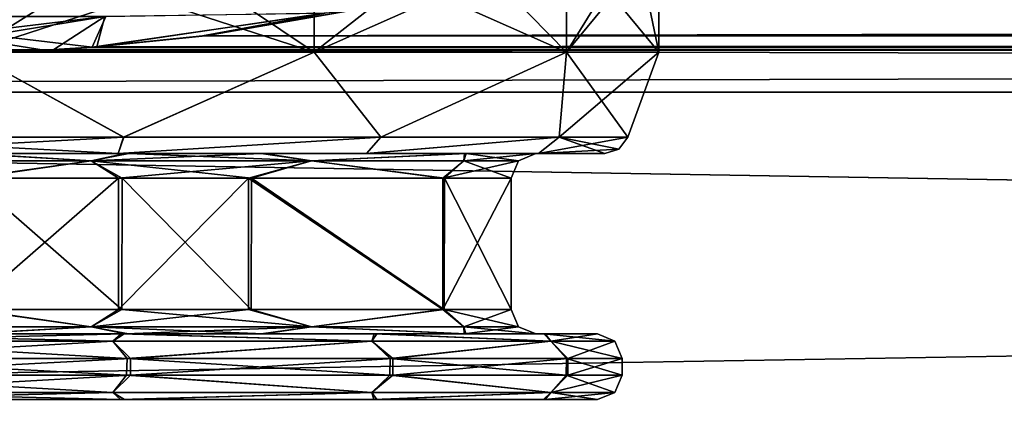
# Model space of a CAD drawing. Header units: metres. Extents: x -150 to 307, y -550 to 84.
# Tile 53 of 256: x -75.88 to -63.9, y 15.35 to 20.23. Entities that reach past the tile are written whole.
import ezdxf

# ---------------------------------------------------------------- set-up
doc = ezdxf.new("R2010")
doc.units = ezdxf.units.M
doc.layers.add('solid_26006363', color=7, linetype='CONTINUOUS')

msp = doc.modelspace()

# ---------------------------------------------------------------- linework, layer by layer
at = {"layer": 'solid_26006363'}
for points in [[(-72.300003, 21.200001, -7.274613), (-72.300003, 19.836365, -7.274613), (-76.5, 19.836365, -8.4)], [(-74.32592, 21.200001, -8.113777), (-72.300003, 21.200001, -7.274613), (-76.5, 19.836365, -8.4)], [(-76.5, 21.200001, -8.4), (-74.32592, 21.200001, -8.113777), (-76.5, 19.836365, -8.4)], [(-76.5, 21.200001, 8.4), (-76.5, 19.836365, 8.4), (-72.300003, 19.836365, 7.274613)], [(-74.32592, 21.200001, 8.113777), (-76.5, 21.200001, 8.4), (-72.300003, 19.836365, 7.274613)], [(-72.300003, 21.200001, 7.274613), (-74.32592, 21.200001, 8.113777), (-72.300003, 19.836365, 7.274613)], [(-69.225388, 21.200001, -4.2), (-69.225388, 19.836365, -4.2), (-72.300003, 19.836365, -7.274613)], [(-70.560303, 21.200001, -5.939697), (-69.225388, 21.200001, -4.2), (-72.300003, 19.836365, -7.274613)], [(-72.300003, 21.200001, -7.274613), (-70.560303, 21.200001, -5.939697), (-72.300003, 19.836365, -7.274613)], [(-72.300003, 21.200001, 7.274613), (-72.300003, 19.836365, 7.274613), (-69.225388, 19.836365, 4.2)], [(-70.560303, 21.200001, 5.939697), (-72.300003, 21.200001, 7.274613), (-69.225388, 19.836365, 4.2)], [(-69.225388, 21.200001, 4.2), (-70.560303, 21.200001, 5.939697), (-69.225388, 19.836365, 4.2)], [(-68.099998, 21.200001), (-68.099998, 19.836365), (-69.225388, 19.836365, -4.2)], [(-69.225388, 21.200001, 4.2), (-69.225388, 19.836365, 4.2), (-68.099998, 19.836365)], [(-68.386223, 21.200001, 2.17408), (-69.225388, 21.200001, 4.2), (-68.099998, 19.836365)], [(-68.386223, 21.200001, -2.17408), (-68.099998, 21.200001), (-69.225388, 19.836365, -4.2)], [(-69.225388, 21.200001, -4.2), (-68.386223, 21.200001, -2.17408), (-69.225388, 19.836365, -4.2)], [(-68.386223, 21.200001, 2.17408), (-68.099998, 19.836365), (-68.099998, 21.200001)], [(-78.165413, 20.271963, -11.150857), (-74.84745, 20.270927, -11.152719), (-77.987602, 19.894249, -11.542047)], [(-74.834427, 20.271973, 11.150836), (-78.152412, 20.270929, 11.15273), (-75.001282, 19.89496, 11.540821)], [(-78.152412, 20.270929, 11.15273), (-77.480698, 19.865028, 11.592267), (-75.584984, 19.861778, 11.597836)], [(-78.152412, 20.270929, 11.15273), (-75.584984, 19.861778, 11.597836), (-75.001282, 19.89496, 11.540821)], [(-74.84745, 20.270927, -11.152719), (-77.358452, 19.859394, -11.601915), (-77.987602, 19.894249, -11.542047)], [(-74.84745, 20.270927, -11.152719), (-75.468781, 19.867401, -11.588201), (-77.358452, 19.859394, -11.601915)], [(-74.84745, 20.270927, -11.152719), (-74.94429, 19.898705, -11.534365), (-75.468781, 19.867401, -11.588201)], [(-72.182129, 20.307125, 10.803274), (-75.001282, 19.89496, 11.540821), (-73.656487, 20.032923, 11.299646)], [(-72.182129, 20.307125, 10.803274), (-74.834427, 20.271973, 11.150836), (-75.001282, 19.89496, 11.540821)], [(-72.148392, 20.314552, -10.789551), (-73.619263, 20.035406, -11.295241), (-74.94429, 19.898705, -11.534365)], [(-74.84745, 20.270927, -11.152719), (-72.148392, 20.314552, -10.789551), (-74.94429, 19.898705, -11.534365)], [(71.839897, 20.343721, 10.730006), (-71.784698, 20.356396, 10.70594), (-73.656487, 20.032923, 11.299646)], [(-72.182129, 20.307125, 10.803274), (-73.656487, 20.032923, 11.299646), (-71.784698, 20.356396, 10.70594)], [(73.662804, 20.029648, 11.305451), (71.839897, 20.343721, 10.730006), (-73.656487, 20.032923, 11.299646)], [(-73.619263, 20.035406, -11.295241), (-71.803551, 20.351477, -10.715287), (71.841888, 20.344267, -10.728971)], [(-72.148392, 20.314552, -10.789551), (-71.803551, 20.351477, -10.715287), (-73.619263, 20.035406, -11.295241)], [(-73.619263, 20.035406, -11.295241), (71.841888, 20.344267, -10.728971), (73.716171, 20.025074, -11.31355)], [(73.662804, 20.029648, 11.305451), (-73.656487, 20.032923, 11.299646), (-75.001282, 19.89496, 11.540821)], [(74.955597, 19.897879, 11.535788), (73.662804, 20.029648, 11.305451), (-75.001282, 19.89496, 11.540821)], [(-74.94429, 19.898705, -11.534365), (-73.619263, 20.035406, -11.295241), (73.716171, 20.025074, -11.31355)], [(-74.94429, 19.898705, -11.534365), (73.716171, 20.025074, -11.31355), (75.012398, 19.894249, -11.542047)], [(-75.584984, 19.861778, 11.597836), (-77.480698, 19.865028, 11.592267), (-127.5, 19.348827, 12.434744)], [(77.415016, 19.861778, 11.597836), (-127.5, 19.348827, 12.434744), (127.5, 19.348829, 12.434743)], [(77.415016, 19.861778, 11.597836), (-75.584984, 19.861778, 11.597836), (-127.5, 19.348827, 12.434744)], [(-127.5, 19.348829, -12.434743), (-77.358452, 19.859394, -11.601915), (127.5, 19.348827, -12.434744)], [(-74.617676, 18.797394, -7.797875), (-78.383842, 18.797394, -7.797509), (-76.5, 19.836365, -8.4)], [(-78.382324, 18.797394, 7.797875), (-74.616158, 18.797394, 7.797509), (-76.5, 19.836365, 8.4)], [(-77.358452, 19.859394, -11.601915), (-75.468781, 19.867401, -11.588201), (75.641548, 19.859394, -11.601915)], [(-77.358452, 19.859394, -11.601915), (75.641548, 19.859394, -11.601915), (127.5, 19.348827, -12.434744)], [(-74.617676, 18.797394, -7.797875), (-76.5, 19.836365, -8.4), (-72.300003, 19.836365, -7.274613)], [(-74.616158, 18.797394, 7.797509), (-72.300003, 19.836365, 7.274613), (-76.5, 19.836365, 8.4)], [(75.519302, 19.865028, 11.592267), (-75.001282, 19.89496, 11.540821), (-75.584984, 19.861778, 11.597836)], [(77.415016, 19.861778, 11.597836), (75.519302, 19.865028, 11.592267), (-75.584984, 19.861778, 11.597836)], [(-75.468781, 19.867401, -11.588201), (-74.94429, 19.898705, -11.534365), (75.012398, 19.894249, -11.542047)], [(-75.468781, 19.867401, -11.588201), (75.012398, 19.894249, -11.542047), (75.641548, 19.859394, -11.601915)], [(75.519302, 19.865028, 11.592267), (74.955597, 19.897879, 11.535788), (-75.001282, 19.89496, 11.540821)], [(-71.488258, 18.797394, -6.263584), (-74.617676, 18.797394, -7.797875), (-72.300003, 19.836365, -7.274613)], [(-74.616158, 18.797394, 7.797509), (-71.486694, 18.797394, 6.262332), (-72.300003, 19.836365, 7.274613)], [(-71.488258, 18.797394, -6.263584), (-72.300003, 19.836365, -7.274613), (-69.225388, 19.836365, -4.2)], [(-71.486694, 18.797394, 6.262332), (-69.225388, 19.836365, 4.2), (-72.300003, 19.836365, 7.274613)], [(-69.315613, 18.797394, -3.568558), (-71.488258, 18.797394, -6.263584), (-69.225388, 19.836365, -4.2)], [(-71.486694, 18.797394, 6.262332), (-69.314964, 18.797394, 3.567245), (-69.225388, 19.836365, 4.2)], [(-69.315613, 18.797394, -3.568558), (-68.099998, 19.836365), (-68.478157, 18.797394)], [(-69.315613, 18.797394, -3.568558), (-69.225388, 19.836365, -4.2), (-68.099998, 19.836365)], [(-69.314964, 18.797394, 3.567245), (-68.478157, 18.797394), (-69.225388, 19.836365, 4.2)], [(-69.225388, 19.836365, 4.2), (-68.478157, 18.797394), (-68.099998, 19.836365)], [(-127.5, 15.061792, 17.382244), (127.5, 15.061794, 17.382242), (127.5, 19.348829, 12.434743)], [(-127.5, 19.348827, 12.434744), (-127.5, 15.061792, 17.382244), (127.5, 19.348829, 12.434743)], [(-127.5, 19.348829, -12.434743), (127.5, 19.348827, -12.434744), (127.5, 15.061793, -17.382244)], [(-127.5, 15.061794, -17.382242), (-127.5, 19.348829, -12.434743), (127.5, 15.061793, -17.382244)], [(-74.617676, 18.797394, -7.797875), (-78.31765, 18.6, -7.523373), (-78.383842, 18.797394, -7.797509)], [(-78.382324, 18.797394, 7.797875), (-78.316177, 18.6, 7.523729), (-74.68235, 18.6, 7.523373)], [(-78.382324, 18.797394, 7.797875), (-74.68235, 18.6, 7.523373), (-74.616158, 18.797394, 7.797509)], [(-74.617676, 18.797394, -7.797875), (-74.683823, 18.6, -7.523729), (-78.31765, 18.6, -7.523373)], [(-71.488258, 18.797394, -6.263584), (-71.664299, 18.6, -6.043383), (-74.683823, 18.6, -7.523729)], [(-71.488258, 18.797394, -6.263584), (-74.683823, 18.6, -7.523729), (-74.617676, 18.797394, -7.797875)], [(-71.486694, 18.797394, 6.262332), (-74.68235, 18.6, 7.523373), (-71.662781, 18.6, 6.042169)], [(-74.616158, 18.797394, 7.797509), (-74.68235, 18.6, 7.523373), (-71.486694, 18.797394, 6.262332)], [(-69.315613, 18.797394, -3.568558), (-69.568024, 18.6, -3.443007), (-71.664299, 18.6, -6.043383)], [(-69.315613, 18.797394, -3.568558), (-71.664299, 18.6, -6.043383), (-71.488258, 18.797394, -6.263584)], [(-69.314964, 18.797394, 3.567245), (-71.662781, 18.6, 6.042169), (-69.567383, 18.6, 3.44173)], [(-71.486694, 18.797394, 6.262332), (-71.662781, 18.6, 6.042169), (-69.314964, 18.797394, 3.567245)], [(-69.315613, 18.797394, -3.568558), (-68.478157, 18.797394), (-69.568024, 18.6, -3.443007)], [(-68.58799, 18.654255), (-69.568024, 18.6, -3.443007), (-68.478157, 18.797394)], [(-69.314964, 18.797394, 3.567245), (-69.567383, 18.6, 3.44173), (-68.760063, 18.6)], [(-68.58799, 18.654255), (-69.314964, 18.797394, 3.567245), (-68.760063, 18.6)], [(-68.58799, 18.654255), (-68.478157, 18.797394), (-69.314964, 18.797394, 3.567245)], [(-74.68235, 18.6, 7.523373), (-81.335701, 18.6, 6.043383), (-78.402565, 18.6, 6.632442)], [(-74.68235, 18.6, 7.523373), (-78.316177, 18.6, 7.523729), (-81.335701, 18.6, 6.043383)], [(-74.68235, 18.6, 7.523373), (-78.402565, 18.6, 6.632442), (-76.474655, 18.6, 6.899874)], [(-78.31765, 18.6, -7.523373), (-74.597435, 18.6, -6.632442), (-76.525345, 18.6, -6.899874)], [(-78.31765, 18.6, -7.523373), (-71.664299, 18.6, -6.043383), (-74.597435, 18.6, -6.632442)], [(-78.31765, 18.6, -7.523373), (-74.683823, 18.6, -7.523729), (-71.664299, 18.6, -6.043383)], [(-77.98819, 18.512133, 6.520189), (-75.01181, 18.512133, 6.520189), (-76.474655, 18.6, 6.899874)], [(-75.01181, 18.512133, -6.520189), (-77.98819, 18.512133, -6.520189), (-76.525345, 18.6, -6.899874)], [(-75.01181, 18.512133, -6.520189), (-76.525345, 18.6, -6.899874), (-74.597435, 18.6, -6.632442)], [(-74.68235, 18.6, 7.523373), (-76.474655, 18.6, 6.899874), (-74.553024, 18.6, 6.619552)], [(-75.01181, 18.512133, 6.520189), (-74.553024, 18.6, 6.619552), (-76.474655, 18.6, 6.899874)], [(-75.01181, 18.512133, 6.520189), (-72.330185, 18.512133, 5.228786), (-74.553024, 18.6, 6.619552)], [(-75.01181, 18.512133, -6.520189), (-74.597435, 18.6, -6.632442), (-72.943741, 18.6, -5.912938)], [(-72.330185, 18.512133, -5.228786), (-75.01181, 18.512133, -6.520189), (-72.943741, 18.6, -5.912938)], [(-71.662781, 18.6, 6.042169), (-74.68235, 18.6, 7.523373), (-74.553024, 18.6, 6.619552)], [(-71.664299, 18.6, -6.043383), (-72.943741, 18.6, -5.912938), (-74.597435, 18.6, -6.632442)], [(-71.662781, 18.6, 6.042169), (-74.553024, 18.6, 6.619552), (-72.906738, 18.6, 5.890519)], [(-72.330185, 18.512133, 5.228786), (-72.906738, 18.6, 5.890519), (-74.553024, 18.6, 6.619552)], [(-69.568024, 18.6, -3.443007), (-70.468788, 18.6, -3.351798), (-72.943741, 18.6, -5.912938)], [(-72.330185, 18.512133, -5.228786), (-72.943741, 18.6, -5.912938), (-70.468788, 18.6, -3.351798)], [(-71.664299, 18.6, -6.043383), (-69.568024, 18.6, -3.443007), (-72.943741, 18.6, -5.912938)], [(-69.567383, 18.6, 3.44173), (-72.906738, 18.6, 5.890519), (-70.447662, 18.6, 3.313521)], [(-72.330185, 18.512133, 5.228786), (-70.447662, 18.6, 3.313521), (-72.906738, 18.6, 5.890519)], [(-69.567383, 18.6, 3.44173), (-71.662781, 18.6, 6.042169), (-72.906738, 18.6, 5.890519)], [(-72.330185, 18.512133, 5.228786), (-70.474442, 18.512133, 2.901757), (-70.447662, 18.6, 3.313521)], [(-70.474442, 18.512133, -2.901757), (-72.330185, 18.512133, -5.228786), (-70.468788, 18.6, -3.351798)], [(-70.474442, 18.512133, -2.901757), (-70.468788, 18.6, -3.351798), (-69.599998, 18.6)], [(-70.474442, 18.512133, -2.901757), (-69.599998, 18.6), (-69.812134, 18.512133)], [(-70.474442, 18.512133, 2.901757), (-69.812134, 18.512133), (-70.447662, 18.6, 3.313521)], [(-68.760063, 18.6), (-69.599998, 18.6), (-70.468788, 18.6, -3.351798)], [(-69.568024, 18.6, -3.443007), (-68.760063, 18.6), (-70.468788, 18.6, -3.351798)], [(-69.567383, 18.6, 3.44173), (-70.447662, 18.6, 3.313521), (-69.599998, 18.6)], [(-69.812134, 18.512133), (-69.599998, 18.6), (-70.447662, 18.6, 3.313521)], [(-68.760063, 18.6), (-69.567383, 18.6, 3.44173), (-69.599998, 18.6)], [(-68.58799, 18.654255), (-68.760063, 18.6), (-69.568024, 18.6, -3.443007)], [(-75.01181, 18.512133, -6.520189), (-76.524284, 18.299999, -6.599955), (-77.98819, 18.512133, -6.520189)], [(-77.98819, 18.512133, 6.520189), (-76.475716, 18.299999, 6.599955), (-75.01181, 18.512133, 6.520189)], [(-75.01181, 18.512133, -6.520189), (-74.680222, 18.299999, -6.344164), (-76.524284, 18.299999, -6.599955)], [(-75.01181, 18.512133, 6.520189), (-76.475716, 18.299999, 6.599955), (-74.637665, 18.299999, 6.331802)], [(-72.330185, 18.512133, -5.228786), (-74.680222, 18.299999, -6.344164), (-75.01181, 18.512133, -6.520189)], [(-75.01181, 18.512133, 6.520189), (-74.637665, 18.299999, 6.331802), (-73.063034, 18.299999, 5.634472)], [(-75.01181, 18.512133, 6.520189), (-73.063034, 18.299999, 5.634472), (-72.330185, 18.512133, 5.228786)], [(-72.330185, 18.512133, -5.228786), (-73.098488, 18.299999, -5.655946), (-74.680222, 18.299999, -6.344164)], [(-72.330185, 18.512133, -5.228786), (-70.731133, 18.299999, -3.206269), (-73.098488, 18.299999, -5.655946)], [(-72.330185, 18.512133, 5.228786), (-73.063034, 18.299999, 5.634472), (-70.710907, 18.299999, 3.169602)], [(-70.474442, 18.512133, -2.901757), (-70.731133, 18.299999, -3.206269), (-72.330185, 18.512133, -5.228786)], [(-72.330185, 18.512133, 5.228786), (-70.710907, 18.299999, 3.169602), (-70.474442, 18.512133, 2.901757)], [(-69.812134, 18.512133), (-69.900002, 18.299999), (-70.731133, 18.299999, -3.206269)], [(-70.474442, 18.512133, -2.901757), (-69.812134, 18.512133), (-70.731133, 18.299999, -3.206269)], [(-70.474442, 18.512133, 2.901757), (-70.710907, 18.299999, 3.169602), (-69.900002, 18.299999)], [(-70.474442, 18.512133, 2.901757), (-69.900002, 18.299999), (-69.812134, 18.512133)], [(-76.524284, 18.299999, -6.599955), (-74.680222, 18.299999, -6.344164), (-76.520668, 16.700001, -6.599967)], [(-74.680222, 18.299999, -6.344164), (-74.678993, 16.700001, -6.343811), (-76.520668, 16.700001, -6.599967)], [(-76.475716, 18.299999, 6.599955), (-76.479332, 16.700001, 6.599967), (-74.64135, 16.700001, 6.332884)], [(-74.637665, 18.299999, 6.331802), (-76.475716, 18.299999, 6.599955), (-74.64135, 16.700001, 6.332884)], [(-74.680222, 18.299999, -6.344164), (-73.098488, 18.299999, -5.655946), (-74.678993, 16.700001, -6.343811)], [(-73.098488, 18.299999, -5.655946), (-73.09903, 16.700001, -5.656271), (-74.678993, 16.700001, -6.343811)], [(-74.637665, 18.299999, 6.331802), (-74.64135, 16.700001, 6.332884), (-73.06675, 16.700001, 5.636735)], [(-73.063034, 18.299999, 5.634472), (-74.637665, 18.299999, 6.331802), (-73.06675, 16.700001, 5.636735)], [(-73.098488, 18.299999, -5.655946), (-70.732491, 16.700001, -3.208718), (-73.09903, 16.700001, -5.656271)], [(-73.098488, 18.299999, -5.655946), (-70.731133, 18.299999, -3.206269), (-70.732491, 16.700001, -3.208718)], [(-73.063034, 18.299999, 5.634472), (-73.06675, 16.700001, 5.636735), (-70.714088, 16.700001, 3.175413)], [(-70.710907, 18.299999, 3.169602), (-73.063034, 18.299999, 5.634472), (-70.714088, 16.700001, 3.175413)], [(-69.900002, 18.299999), (-69.900002, 16.700001), (-70.732491, 16.700001, -3.208718)], [(-70.731133, 18.299999, -3.206269), (-69.900002, 18.299999), (-70.732491, 16.700001, -3.208718)], [(-70.710907, 18.299999, 3.169602), (-70.714088, 16.700001, 3.175413), (-69.900002, 16.700001)], [(-70.710907, 18.299999, 3.169602), (-69.900002, 16.700001), (-69.900002, 18.299999)], [(-75.01181, 16.487867, -6.520189), (-77.98819, 16.487867, -6.520189), (-76.520668, 16.700001, -6.599967)], [(-77.98819, 16.487867, 6.520189), (-75.01181, 16.487867, 6.520189), (-76.479332, 16.700001, 6.599967)], [(-75.01181, 16.487867, -6.520189), (-76.520668, 16.700001, -6.599967), (-74.678993, 16.700001, -6.343811)], [(-75.01181, 16.487867, 6.520189), (-74.64135, 16.700001, 6.332884), (-76.479332, 16.700001, 6.599967)], [(-75.01181, 16.487867, -6.520189), (-74.678993, 16.700001, -6.343811), (-73.09903, 16.700001, -5.656271)], [(-72.330185, 16.487867, -5.228786), (-75.01181, 16.487867, -6.520189), (-73.09903, 16.700001, -5.656271)], [(-75.01181, 16.487867, 6.520189), (-72.330185, 16.487867, 5.228786), (-74.64135, 16.700001, 6.332884)], [(-72.330185, 16.487867, 5.228786), (-73.06675, 16.700001, 5.636735), (-74.64135, 16.700001, 6.332884)], [(-72.330185, 16.487867, -5.228786), (-73.09903, 16.700001, -5.656271), (-70.732491, 16.700001, -3.208718)], [(-72.330185, 16.487867, 5.228786), (-70.714088, 16.700001, 3.175413), (-73.06675, 16.700001, 5.636735)], [(-70.474442, 16.487867, -2.901757), (-72.330185, 16.487867, -5.228786), (-70.732491, 16.700001, -3.208718)], [(-72.330185, 16.487867, 5.228786), (-70.474442, 16.487867, 2.901757), (-70.714088, 16.700001, 3.175413)], [(-70.474442, 16.487867, -2.901757), (-70.732491, 16.700001, -3.208718), (-69.900002, 16.700001)], [(-69.812134, 16.487867), (-69.900002, 16.700001), (-70.714088, 16.700001, 3.175413)], [(-70.474442, 16.487867, 2.901757), (-69.812134, 16.487867), (-70.714088, 16.700001, 3.175413)], [(-70.474442, 16.487867, -2.901757), (-69.900002, 16.700001), (-69.812134, 16.487867)], [(-75.01181, 16.487867, -6.520189), (-76.521614, 16.4, -6.899887), (-77.98819, 16.487867, -6.520189)], [(-77.98819, 16.487867, 6.520189), (-76.478386, 16.4, 6.899887), (-75.01181, 16.487867, 6.520189)], [(-75.01181, 16.487867, -6.520189), (-74.596199, 16.4, -6.632089), (-76.521614, 16.4, -6.899887)], [(-75.01181, 16.487867, 6.520189), (-76.478386, 16.4, 6.899887), (-74.556831, 16.4, 6.620669)], [(-72.330185, 16.487867, -5.228786), (-74.596199, 16.4, -6.632089), (-75.01181, 16.487867, -6.520189)], [(-75.01181, 16.487867, 6.520189), (-74.556831, 16.4, 6.620669), (-72.910591, 16.4, 5.892871)], [(-75.01181, 16.487867, 6.520189), (-72.910591, 16.4, 5.892871), (-72.330185, 16.487867, 5.228786)], [(-72.330185, 16.487867, -5.228786), (-72.944351, 16.4, -5.913302), (-74.596199, 16.4, -6.632089)], [(-72.330185, 16.487867, -5.228786), (-70.470238, 16.4, -3.354404), (-72.944351, 16.4, -5.913302)], [(-72.330185, 16.487867, 5.228786), (-72.910591, 16.4, 5.892871), (-70.450989, 16.4, 3.319582)], [(-70.474442, 16.487867, -2.901757), (-70.470238, 16.4, -3.354404), (-72.330185, 16.487867, -5.228786)], [(-72.330185, 16.487867, 5.228786), (-70.450989, 16.4, 3.319582), (-70.474442, 16.487867, 2.901757)], [(-70.474442, 16.487867, 2.901757), (-70.450989, 16.4, 3.319582), (-69.599998, 16.4)], [(-70.474442, 16.487867, 2.901757), (-69.599998, 16.4), (-69.812134, 16.487867)], [(-70.474442, 16.487867, -2.901757), (-69.812134, 16.487867), (-70.470238, 16.4, -3.354404)], [(-69.812134, 16.487867), (-69.599998, 16.4), (-70.470238, 16.4, -3.354404)], [(-78.249489, 16.312132, 7.665012), (-78.463806, 16.1, 7.703633), (-74.57666, 16.1, 7.713835)], [(-74.610298, 16.4, -7.413018), (-78.443169, 16.4, -6.620669), (-76.521614, 16.4, -6.899887)], [(-74.610298, 16.4, -7.413018), (-78.3507, 16.4, -7.422849), (-78.443169, 16.4, -6.620669)], [(-74.750511, 16.312132, -7.665012), (-74.536194, 16.1, -7.703633), (-78.42334, 16.1, -7.713835)], [(-74.750511, 16.312132, -7.665012), (-78.42334, 16.1, -7.713835), (-78.249489, 16.312132, -7.665012)], [(-78.389702, 16.4, 7.413018), (-74.556831, 16.4, 6.620669), (-76.478386, 16.4, 6.899887)], [(-78.389702, 16.4, 7.413018), (-74.6493, 16.4, 7.422849), (-74.556831, 16.4, 6.620669)], [(-74.750511, 16.312132, 7.665012), (-74.6493, 16.4, 7.422849), (-78.389702, 16.4, 7.413018)], [(-78.249489, 16.312132, 7.665012), (-74.750511, 16.312132, 7.665012), (-78.389702, 16.4, 7.413018)], [(-78.249489, 16.312132, -7.665012), (-78.3507, 16.4, -7.422849), (-74.610298, 16.4, -7.413018)], [(-74.750511, 16.312132, -7.665012), (-78.249489, 16.312132, -7.665012), (-74.610298, 16.4, -7.413018)], [(-78.249489, 16.312132, 7.665012), (-74.57666, 16.1, 7.713835), (-74.750511, 16.312132, 7.665012)], [(-74.610298, 16.4, -7.413018), (-76.521614, 16.4, -6.899887), (-74.596199, 16.4, -6.632089)], [(-71.598038, 16.312132, -6.146862), (-74.750511, 16.312132, -7.665012), (-74.610298, 16.4, -7.413018)], [(-74.750511, 16.312132, 7.665012), (-71.598038, 16.312132, 6.146862), (-74.6493, 16.4, 7.422849)], [(-71.598038, 16.312132, -6.146862), (-74.536194, 16.1, -7.703633), (-74.750511, 16.312132, -7.665012)], [(-74.750511, 16.312132, 7.665012), (-74.57666, 16.1, 7.713835), (-71.598038, 16.312132, 6.146862)], [(-74.6493, 16.4, 7.422849), (-71.566521, 16.4, 5.846651), (-74.556831, 16.4, 6.620669)], [(-71.598038, 16.312132, 6.146862), (-71.566521, 16.4, 5.846651), (-74.6493, 16.4, 7.422849)], [(-74.610298, 16.4, -7.413018), (-74.596199, 16.4, -6.632089), (-72.944351, 16.4, -5.913302)], [(-71.536743, 16.4, -5.821392), (-74.610298, 16.4, -7.413018), (-72.944351, 16.4, -5.913302)], [(-71.598038, 16.312132, -6.146862), (-74.610298, 16.4, -7.413018), (-71.536743, 16.4, -5.821392)], [(-71.598038, 16.312132, 6.146862), (-74.57666, 16.1, 7.713835), (-71.373085, 16.1, 6.075955)], [(-71.566521, 16.4, 5.846651), (-72.910591, 16.4, 5.892871), (-74.556831, 16.4, 6.620669)], [(-71.598038, 16.312132, -6.146862), (-71.342178, 16.1, -6.049743), (-74.536194, 16.1, -7.703633)], [(-71.536743, 16.4, -5.821392), (-72.944351, 16.4, -5.913302), (-70.470238, 16.4, -3.354404)], [(-71.566521, 16.4, 5.846651), (-70.450989, 16.4, 3.319582), (-72.910591, 16.4, 5.892871)], [(-69.416466, 16.312132, -3.411251), (-71.598038, 16.312132, -6.146862), (-71.536743, 16.4, -5.821392)], [(-71.598038, 16.312132, 6.146862), (-69.416466, 16.312132, 3.411251), (-71.566521, 16.4, 5.846651)], [(-69.416466, 16.312132, -3.411251), (-71.342178, 16.1, -6.049743), (-71.598038, 16.312132, -6.146862)], [(-71.598038, 16.312132, 6.146862), (-71.373085, 16.1, 6.075955), (-69.416466, 16.312132, 3.411251)], [(-71.566521, 16.4, 5.846651), (-69.50135, 16.4, 3.088684), (-70.450989, 16.4, 3.319582)], [(-69.416466, 16.312132, 3.411251), (-69.50135, 16.4, 3.088684), (-71.566521, 16.4, 5.846651)], [(-69.484665, 16.4, -3.050493), (-71.536743, 16.4, -5.821392), (-70.470238, 16.4, -3.354404)], [(-69.416466, 16.312132, -3.411251), (-71.536743, 16.4, -5.821392), (-69.484665, 16.4, -3.050493)], [(-69.416466, 16.312132, 3.411251), (-71.373085, 16.1, 6.075955), (-69.226891, 16.1, 3.21004)], [(-69.416466, 16.312132, -3.411251), (-69.209526, 16.1, -3.17041), (-71.342178, 16.1, -6.049743)], [(-69.484665, 16.4, -3.050493), (-70.470238, 16.4, -3.354404), (-69.599998, 16.4)], [(-68.849998, 16.4), (-69.599998, 16.4), (-70.450989, 16.4, 3.319582)], [(-69.50135, 16.4, 3.088684), (-68.849998, 16.4), (-70.450989, 16.4, 3.319582)], [(-68.849998, 16.4), (-69.484665, 16.4, -3.050493), (-69.599998, 16.4)], [(-68.637871, 16.312132), (-68.849998, 16.4), (-69.50135, 16.4, 3.088684)], [(-69.416466, 16.312132, 3.411251), (-68.637871, 16.312132), (-69.50135, 16.4, 3.088684)], [(-69.416466, 16.312132, -3.411251), (-69.484665, 16.4, -3.050493), (-68.849998, 16.4)], [(-69.416466, 16.312132, -3.411251), (-68.849998, 16.4), (-68.637871, 16.312132)], [(-69.416466, 16.312132, 3.411251), (-69.226891, 16.1, 3.21004), (-68.550003, 16.1)], [(-69.416466, 16.312132, 3.411251), (-68.550003, 16.1), (-68.637871, 16.312132)], [(-69.416466, 16.312132, -3.411251), (-68.637871, 16.312132), (-69.209526, 16.1, -3.17041)], [(-68.637871, 16.312132), (-68.550003, 16.1), (-69.209526, 16.1, -3.17041)], [(-78.467628, 15.9, 7.702658), (-74.582458, 15.9, 7.715279), (-78.463806, 16.1, 7.703633)], [(-74.582458, 15.9, 7.715279), (-74.57666, 16.1, 7.713835), (-78.463806, 16.1, 7.703633)], [(-78.417542, 15.9, -7.715279), (-78.42334, 16.1, -7.713835), (-74.536194, 16.1, -7.703633)], [(-74.532372, 15.9, -7.702658), (-78.417542, 15.9, -7.715279), (-74.536194, 16.1, -7.703633)], [(-74.582458, 15.9, 7.715279), (-71.378197, 15.9, 6.080269), (-74.57666, 16.1, 7.713835)], [(-71.378197, 15.9, 6.080269), (-71.373085, 16.1, 6.075955), (-74.57666, 16.1, 7.713835)], [(-74.532372, 15.9, -7.702658), (-74.536194, 16.1, -7.703633), (-71.342178, 16.1, -6.049743)], [(-71.341301, 15.9, -6.048991), (-74.532372, 15.9, -7.702658), (-71.342178, 16.1, -6.049743)], [(-71.378197, 15.9, 6.080269), (-69.23037, 15.9, 3.217908), (-71.373085, 16.1, 6.075955)], [(-69.23037, 15.9, 3.217908), (-69.226891, 16.1, 3.21004), (-71.373085, 16.1, 6.075955)], [(-71.341301, 15.9, -6.048991), (-71.342178, 16.1, -6.049743), (-69.209526, 16.1, -3.17041)], [(-69.209747, 15.9, -3.170922), (-71.341301, 15.9, -6.048991), (-69.209526, 16.1, -3.17041)], [(-69.23037, 15.9, 3.217908), (-68.550003, 15.9), (-69.226891, 16.1, 3.21004)], [(-69.226891, 16.1, 3.21004), (-68.550003, 15.9), (-68.550003, 16.1)], [(-69.209747, 15.9, -3.170922), (-69.209526, 16.1, -3.17041), (-68.550003, 16.1)], [(-68.550003, 15.9), (-69.209747, 15.9, -3.170922), (-68.550003, 16.1)], [(-74.750511, 15.687868, 7.665012), (-74.582458, 15.9, 7.715279), (-78.467628, 15.9, 7.702658)], [(-78.249489, 15.687868, 7.665012), (-74.750511, 15.687868, 7.665012), (-78.467628, 15.9, 7.702658)], [(-78.249489, 15.687868, -7.665012), (-78.417542, 15.9, -7.715279), (-74.532372, 15.9, -7.702658)], [(-74.750511, 15.687868, -7.665012), (-78.249489, 15.687868, -7.665012), (-74.532372, 15.9, -7.702658)], [(-71.598038, 15.687868, -6.146863), (-74.750511, 15.687868, -7.665012), (-74.532372, 15.9, -7.702658)], [(-74.750511, 15.687868, 7.665012), (-71.598038, 15.687868, 6.146863), (-74.582458, 15.9, 7.715279)], [(-71.598038, 15.687868, 6.146863), (-71.378197, 15.9, 6.080269), (-74.582458, 15.9, 7.715279)], [(-71.598038, 15.687868, -6.146863), (-74.532372, 15.9, -7.702658), (-71.341301, 15.9, -6.048991)], [(-69.416466, 15.687868, -3.411251), (-71.598038, 15.687868, -6.146863), (-71.341301, 15.9, -6.048991)], [(-71.598038, 15.687868, 6.146863), (-69.416466, 15.687868, 3.411251), (-71.378197, 15.9, 6.080269)], [(-69.416466, 15.687868, 3.411251), (-69.23037, 15.9, 3.217908), (-71.378197, 15.9, 6.080269)], [(-69.416466, 15.687868, -3.411251), (-71.341301, 15.9, -6.048991), (-69.209747, 15.9, -3.170922)], [(-69.416466, 15.687868, -3.411251), (-69.209747, 15.9, -3.170922), (-68.550003, 15.9)], [(-69.416466, 15.687868, -3.411251), (-68.550003, 15.9), (-68.637871, 15.687868)], [(-69.416466, 15.687868, 3.411251), (-68.637871, 15.687868), (-69.23037, 15.9, 3.217908)], [(-68.637871, 15.687868), (-68.550003, 15.9), (-69.23037, 15.9, 3.217908)], [(-69.504684, 15.6, 3.096244), (-83.515099, 15.6, 3.051033), (-84.150002, 15.6)], [(-68.849998, 15.6), (-69.504684, 15.6, 3.096244), (-84.150002, 15.6)], [(-83.495316, 15.6, -3.096244), (-68.849998, 15.6), (-84.150002, 15.6)], [(-69.504684, 15.6, 3.096244), (-81.464073, 15.6, 5.820701), (-83.515099, 15.6, 3.051033)], [(-83.495316, 15.6, -3.096244), (-69.484901, 15.6, -3.051033), (-68.849998, 15.6)], [(-83.495316, 15.6, -3.096244), (-71.535927, 15.6, -5.820701), (-69.484901, 15.6, -3.051033)], [(-83.495316, 15.6, -3.096244), (-81.428574, 15.6, -5.850785), (-71.535927, 15.6, -5.820701)], [(-71.571426, 15.6, 5.850785), (-78.393333, 15.6, 7.412093), (-81.464073, 15.6, 5.820701)], [(-69.504684, 15.6, 3.096244), (-71.571426, 15.6, 5.850785), (-81.464073, 15.6, 5.820701)], [(-81.428574, 15.6, -5.850785), (-74.606667, 15.6, -7.412093), (-71.535927, 15.6, -5.820701)], [(-81.428574, 15.6, -5.850785), (-78.345161, 15.6, -7.424227), (-74.606667, 15.6, -7.412093)], [(-78.249489, 15.687868, 7.665012), (-78.393333, 15.6, 7.412093), (-74.654839, 15.6, 7.424227)], [(-71.571426, 15.6, 5.850785), (-74.654839, 15.6, 7.424227), (-78.393333, 15.6, 7.412093)], [(-74.750511, 15.687868, -7.665012), (-74.606667, 15.6, -7.412093), (-78.345161, 15.6, -7.424227)], [(-74.750511, 15.687868, -7.665012), (-78.345161, 15.6, -7.424227), (-78.249489, 15.687868, -7.665012)], [(-78.249489, 15.687868, 7.665012), (-74.654839, 15.6, 7.424227), (-74.750511, 15.687868, 7.665012)], [(-74.750511, 15.687868, 7.665012), (-74.654839, 15.6, 7.424227), (-71.598038, 15.687868, 6.146863)], [(-71.598038, 15.687868, -6.146863), (-74.606667, 15.6, -7.412093), (-74.750511, 15.687868, -7.665012)], [(-71.598038, 15.687868, 6.146863), (-74.654839, 15.6, 7.424227), (-71.571426, 15.6, 5.850785)], [(-71.598038, 15.687868, -6.146863), (-71.535927, 15.6, -5.820701), (-74.606667, 15.6, -7.412093)], [(-71.598038, 15.687868, 6.146863), (-71.571426, 15.6, 5.850785), (-69.416466, 15.687868, 3.411251)], [(-69.416466, 15.687868, -3.411251), (-71.535927, 15.6, -5.820701), (-71.598038, 15.687868, -6.146863)], [(-69.416466, 15.687868, 3.411251), (-71.571426, 15.6, 5.850785), (-69.504684, 15.6, 3.096244)], [(-69.416466, 15.687868, -3.411251), (-69.484901, 15.6, -3.051033), (-71.535927, 15.6, -5.820701)], [(-69.416466, 15.687868, 3.411251), (-69.504684, 15.6, 3.096244), (-68.849998, 15.6)], [(-68.637871, 15.687868), (-68.849998, 15.6), (-69.484901, 15.6, -3.051033)], [(-69.416466, 15.687868, -3.411251), (-68.637871, 15.687868), (-69.484901, 15.6, -3.051033)], [(-69.416466, 15.687868, 3.411251), (-68.849998, 15.6), (-68.637871, 15.687868)]]:
    msp.add_3dface(points, dxfattribs=at)

doc.saveas('drawing.dxf')
